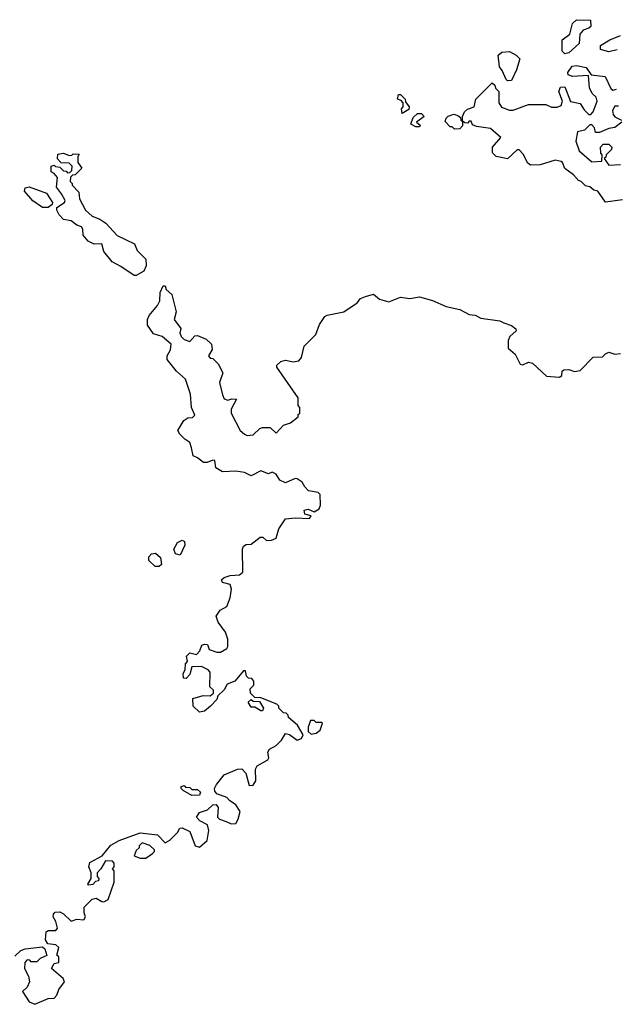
# Model space of a CAD drawing. Extents: x 2380107 to 2585170, y 384273 to 546161.
# Tile 89 of 256: x 2448116 to 2451228, y 470298 to 475440. Entities that reach past the tile are written whole.
import ezdxf

# ---------------------------------------------------------------- set-up
doc = ezdxf.new("R2010")
doc.units = 0

msp = doc.modelspace()

# ---------------------------------------------------------------- linework, layer by layer
at = {"layer": '0CON05XD'}
for points in [[(2450965, 475262.5), (2450950, 475275), (2450950, 475335), (2450990, 475365), (2451005, 475420), (2451025, 475440), (2451098.3, 475438.3), (2451100, 475405), (2451090, 475395), (2451060, 475385), (2451042.5, 475365), (2451040, 475315), (2450985, 475267.5), (2450965, 475262.5)], [(2451237.5, 475282.5), (2451195, 475272.5), (2451150, 475285), (2451150, 475305), (2451200, 475335), (2451255, 475356.7)], [(2450665, 475120), (2450657, 475127), (2450637.5, 475175), (2450623, 475193), (2450616.7, 475255), (2450635, 475271.2), (2450675, 475273.3), (2450710, 475255), (2450730, 475235), (2450711.7, 475178.3), (2450685, 475122.5), (2450665, 475120)], [(2451265, 474500), (2451177.5, 474487.5), (2451137.5, 474545), (2451115, 474550), (2451095, 474567.5), (2451071.7, 474571.7), (2451050, 474595), (2451035, 474600), (2451009.3, 474629.3), (2450963.6, 474663.6), (2450952.5, 474695), (2450945, 474700), (2450914.1, 474705.9), (2450835, 474681.4), (2450785, 474680), (2450770.7, 474690.7), (2450747, 474737), (2450725, 474760), (2450715, 474760), (2450665, 474713.3), (2450605, 474726), (2450585.8, 474745), (2450585.8, 474774.2), (2450630, 474825), (2450575, 474872.5), (2450503, 474883), (2450481.7, 474891.7), (2450475, 474910), (2450465, 474910), (2450455, 474900), (2450441.7, 474901.7), (2450430, 474910), (2450430, 474935), (2450440.7, 474959.3), (2450455, 474972.5), (2450490, 474985), (2450500, 475025), (2450585, 475110), (2450598.3, 475098.3), (2450601.7, 475081.7), (2450620, 475065), (2450620, 475005), (2450633, 474983), (2450675, 474967.5), (2450695, 474967.5), (2450773.6, 474996.4), (2450825, 474997.5), (2450865, 474997.5), (2450895, 474982.5), (2450925, 474982.5), (2450945, 474992.5), (2450952.5, 475015), (2450932.5, 475065), (2450941.7, 475088.3), (2450965, 475090), (2450993.3, 475013.3), (2451045, 475002.5), (2451065, 474970), (2451090, 474945), (2451100, 474945), (2451111.7, 474958.3), (2451132.5, 475015), (2451127.5, 475035), (2451107.5, 475055), (2451093.6, 475083.6), (2451088.3, 475148.3), (2451005, 475143.3), (2450981.7, 475151.7), (2450980, 475165), (2451003, 475197), (2451025, 475200), (2451075, 475190), (2451102.5, 475152.5), (2451175, 475142.5), (2451205, 475080), (2451215, 475072.5), (2451235, 475077.5)], [(2450115, 474950), (2450110, 474975), (2450120, 474985), (2450120, 475005), (2450108.3, 475018.3), (2450090, 475025), (2450095, 475050), (2450105, 475050), (2450130, 475025), (2450131.7, 475011.7), (2450150, 474985), (2450148.3, 474971.7), (2450115, 474950)], [(2451245, 474987.5), (2451225, 474987.5), (2451213.9, 474966.1), (2451216.7, 474945), (2451225, 474932.5), (2451260, 474915)], [(2450205, 474880), (2450185, 474880), (2450160, 474895), (2450171.7, 474928.3), (2450195, 474950), (2450215, 474950), (2450230, 474935), (2450190, 474905), (2450208.3, 474888.3), (2450205, 474880)], [(2450388.3, 474868.3), (2450375, 474880), (2450365, 474880), (2450338.3, 474908.3), (2450343.6, 474926.4), (2450355, 474936.7), (2450385, 474946.7), (2450405, 474940), (2450418.3, 474928.3), (2450420, 474915), (2450430, 474910), (2450430, 474885), (2450415, 474870), (2450388.3, 474868.3)], [(2451262.5, 474905), (2451225, 474877.5), (2451195, 474872.5), (2451145, 474850), (2451125, 474850), (2451120, 474875), (2451105, 474890), (2451095, 474890), (2451067, 474863), (2451030, 474855), (2451022.5, 474805), (2451038.8, 474755), (2451105, 474697.5), (2451158.3, 474701.7), (2451160, 474735), (2451153, 474743), (2451150, 474775), (2451165, 474790), (2451195, 474790), (2451210, 474775), (2451208.3, 474761.7), (2451180, 474735), (2451178.3, 474721.7), (2451170, 474715), (2451195, 474680), (2451255, 474683.3)], [(2448725, 474103.8), (2448714.3, 474104.3), (2448645, 474151.4), (2448598.8, 474175), (2448555, 474230), (2448545, 474270), (2448505, 474268.1), (2448473.2, 474283.2), (2448447.5, 474315), (2448446.2, 474346.2), (2448438.3, 474358.3), (2448415, 474366.2), (2448385, 474389.2), (2448345, 474396), (2448321.1, 474421.1), (2448309.2, 474445), (2448310.3, 474459.7), (2448350, 474485), (2448352.5, 474495), (2448335, 474530), (2448307.5, 474565), (2448312.5, 474615), (2448296.4, 474636.4), (2448280, 474645), (2448280, 474675), (2448295, 474680), (2448303, 474673), (2448325, 474670), (2448345, 474650), (2448358.3, 474648.3), (2448365, 474640), (2448378.3, 474641.7), (2448388.3, 474651.7), (2448390, 474675), (2448375, 474690), (2448331.7, 474691.7), (2448313, 474713), (2448315, 474737.5), (2448345, 474742.5), (2448375, 474730), (2448388.3, 474731.7), (2448395, 474740), (2448427, 474737), (2448420, 474725), (2448420, 474695), (2448440, 474665), (2448405, 474630), (2448391.7, 474628.3), (2448381.7, 474618.3), (2448380, 474595), (2448390, 474585), (2448390, 474575), (2448425, 474540), (2448427.5, 474505), (2448460, 474445), (2448493.9, 474413.9), (2448535, 474397.5), (2448565, 474377.5), (2448625, 474312.5), (2448715, 474270), (2448730, 474235), (2448775, 474190), (2448776.4, 474153.6), (2448763.6, 474126.4), (2448725, 474103.8)], [(2448235, 474458.6), (2448183.6, 474493.6), (2448141.2, 474545), (2448145, 474562.5), (2448165, 474566.7), (2448255, 474533.3), (2448286.7, 474485), (2448286, 474474), (2448265, 474459.2), (2448235, 474458.6)], [(2448090.7, 470549.3), (2448121.7, 470578.3), (2448145, 470587.5), (2448235, 470597.5), (2448247, 470587), (2448258.3, 470551.7), (2448223, 470537), (2448205, 470520), (2448175, 470520), (2448168.3, 470528.3), (2448155, 470530), (2448142.5, 470515), (2448140, 470485), (2448162.5, 470445), (2448166.7, 470415), (2448155, 470387.5), (2448130, 470365), (2448165, 470310), (2448195, 470297.5), (2448265, 470327.5), (2448295, 470330), (2448310, 470345), (2448320, 470375), (2448350, 470415), (2448343, 470433), (2448282.5, 470485), (2448295, 470510), (2448320, 470515), (2448320, 470545), (2448310, 470555), (2448320, 470595), (2448305, 470607.5), (2448263, 470613), (2448250, 470635), (2448253.6, 470676.4), (2448265, 470682.5), (2448305, 470682.5), (2448312.5, 470695), (2448305, 470730), (2448290, 470755), (2448291.7, 470768.3), (2448301.7, 470778.3), (2448325, 470780), (2448345, 470770), (2448385, 470732.5), (2448415, 470742.5), (2448451.7, 470738.3), (2448460, 470755), (2448452.5, 470775), (2448452.5, 470805), (2448493.6, 470846.4), (2448515, 470852.5), (2448544.1, 470834.1), (2448555, 470833.3), (2448577.5, 470845), (2448610, 470935), (2448610, 470995), (2448600, 471005), (2448610, 471015), (2448610, 471035), (2448600, 471045), (2448563.3, 471046.7), (2448540, 471005), (2448520, 470985), (2448520, 470965), (2448530, 470955), (2448528.3, 470941.7), (2448511.7, 470938.3), (2448497, 470923), (2448475, 470920), (2448472.5, 470925), (2448490, 470955), (2448490, 470985), (2448477.5, 471015), (2448481.7, 471038.3), (2448546.7, 471073.3), (2448591.7, 471128.3), (2448635, 471153.3), (2448745, 471193.3), (2448835, 471182.5), (2448875, 471140), (2448900, 471155), (2448940, 471195), (2448951.7, 471218.3), (2448965, 471220), (2449005, 471200), (2449032.5, 471125), (2449055, 471117.5), (2449096.1, 471153.9), (2449104, 471205), (2449097.5, 471235), (2449057.5, 471255), (2449040, 471275), (2449055, 471300), (2449097, 471313), (2449125, 471340), (2449141.7, 471341.7), (2449152.5, 471325), (2449150, 471275), (2449160, 471265), (2449195, 471252.5), (2449220.7, 471240.7), (2449245, 471242.5), (2449257.5, 471265), (2449267.5, 471305), (2449245, 471340), (2449211.7, 471361.7), (2449198.3, 471378.3), (2449146.4, 471396.4), (2449135, 471410), (2449133.3, 471425), (2449143.9, 471446.1), (2449183.6, 471496.4), (2449253.6, 471526.4), (2449277, 471527), (2449297.5, 471505), (2449315, 471440), (2449335, 471442.5), (2449350, 471465), (2449347.5, 471525), (2449357, 471543), (2449412.5, 471575), (2449417.5, 471585), (2449412.5, 471615), (2449420.7, 471629.3), (2449455, 471650), (2449483, 471677), (2449505, 471712.5), (2449525, 471707.5), (2449565, 471677.5), (2449587.5, 471685), (2449597.5, 471705), (2449567.5, 471755), (2449520, 471795), (2449518.3, 471808.3), (2449508.3, 471818.3), (2449495, 471820), (2449470, 471845), (2449470, 471855), (2449460, 471865), (2449375, 471897.5), (2449345, 471900), (2449321.7, 471921.7), (2449320, 471945), (2449340, 471965), (2449340, 471985), (2449328.3, 471998.3), (2449311.7, 472001.7), (2449301.7, 472011.7), (2449295, 472040), (2449285, 472040), (2449240, 471985), (2449200, 471970), (2449185, 471940), (2449151.7, 471908.3), (2449145, 471890), (2449112.5, 471855), (2449080.7, 471829.3), (2449055, 471822.5), (2449022.5, 471855), (2449020, 471895), (2449075, 471910), (2449111.7, 471908.3), (2449128.3, 471921.7), (2449128.3, 471938.3), (2449110, 471955), (2449111.7, 472031.7), (2449100, 472045), (2449065, 472062.5), (2449015, 472060), (2449005, 472020), (2448985, 472000), (2448971.7, 472001.7), (2448970, 472025), (2448980, 472045), (2448982.5, 472075), (2448991.7, 472088.3), (2448987.5, 472115), (2449005, 472132.5), (2449040, 472125), (2449057, 472143), (2449067, 472173), (2449080.7, 472179.3), (2449096.4, 472176.4), (2449105, 472150), (2449145, 472137.5), (2449165, 472137.5), (2449197.5, 472155), (2449203, 472167), (2449203.3, 472205), (2449190.7, 472240.7), (2449153, 472293), (2449142.5, 472325), (2449163.6, 472356.4), (2449197.5, 472375), (2449215, 472420), (2449222.5, 472465), (2449215, 472490), (2449175, 472500), (2449170, 472515), (2449185, 472527.5), (2449215, 472536.7), (2449265, 472540), (2449282.5, 472555), (2449280, 472675), (2449285, 472690), (2449298.3, 472698.3), (2449325, 472700), (2449373, 472737), (2449387, 472737), (2449405, 472720), (2449431.7, 472721.7), (2449455, 472732.5), (2449469.3, 472780.7), (2449505, 472832.5), (2449555, 472838.8), (2449630, 472835), (2449638.3, 472848.3), (2449605, 472857.5), (2449602.5, 472877.5), (2449623.3, 472883.3), (2449655, 472870), (2449680, 472885), (2449687.5, 472905), (2449685, 472960), (2449675, 472970), (2449625, 472980), (2449605, 473000), (2449592.5, 473025), (2449565, 473041.2), (2449555, 473043.3), (2449505, 473020.8), (2449474.2, 473034.2), (2449455, 473066.7), (2449435, 473076.7), (2449415, 473067.5), (2449375, 473083.3), (2449325, 473057.5), (2449290, 473075), (2449245, 473082.5), (2449175, 473078), (2449140, 473100), (2449135, 473137.5), (2449125, 473140), (2449095, 473127.5), (2449077, 473127), (2449045, 473152.5), (2449021.7, 473161.7), (2449014.1, 473204.1), (2449005, 473232.5), (2448978.3, 473248.3), (2448952.5, 473275), (2448942.5, 473295), (2448973.6, 473346.4), (2448995, 473360), (2449018.3, 473361.7), (2449030, 473375), (2449013.9, 473413.9), (2449008.6, 473485), (2448982.3, 473562.3), (2448935, 473604.2), (2448886, 473665), (2448885.8, 473685), (2448903.8, 473715), (2448907.5, 473745), (2448860, 473785), (2448815, 473798.8), (2448784.3, 473845), (2448784.2, 473874.2), (2448791.9, 473895), (2448835, 473946.7), (2448847.7, 473972.3), (2448850, 474015), (2448865, 474050), (2448875, 474050), (2448881.7, 474031.7), (2448910, 474005), (2448932.5, 473915), (2448923.3, 473875), (2448957, 473827), (2448952.5, 473805), (2448960, 473785), (2448975, 473770), (2449005, 473760), (2449031.7, 473788.3), (2449045, 473790), (2449090.7, 473770.7), (2449117.5, 473745), (2449121.7, 473718.3), (2449102.5, 473685), (2449111.7, 473671.7), (2449125, 473670), (2449153, 473643), (2449176.4, 473596.4), (2449160, 473545), (2449175, 473480), (2449185, 473460), (2449203, 473453), (2449225, 473460), (2449248.3, 473458.3), (2449220, 473405), (2449220, 473385), (2449267.5, 473295), (2449290, 473275), (2449305, 473267.5), (2449335, 473272.5), (2449370, 473305), (2449385, 473310), (2449425, 473310), (2449455, 473280), (2449495, 473322.5), (2449530, 473335), (2449570, 473365), (2449571.7, 473378.3), (2449580, 473385), (2449580, 473415), (2449570, 473425), (2449570, 473465), (2449460, 473625), (2449460, 473635), (2449480, 473655), (2449505, 473662.5), (2449545, 473653.3), (2449575, 473657.5), (2449587.5, 473675), (2449602.5, 473735), (2449662.5, 473795), (2449681.7, 473848.3), (2449710.7, 473889.3), (2449723, 473897), (2449810, 473915), (2449879.3, 473960.7), (2449897, 473983), (2449922.5, 473995), (2449965, 474006.7), (2449995, 473980), (2450045, 473966.7), (2450105, 473990), (2450155, 473984.1), (2450205, 473992.9), (2450272.9, 473972.9), (2450345, 473942.5), (2450415, 473926.2), (2450465, 473901.1), (2450495, 473896.2), (2450525, 473881.9), (2450625, 473866.7), (2450645, 473856.7)], [(2450645, 473856.7), (2450685, 473842.5), (2450707.5, 473825), (2450710, 473815), (2450677.5, 473785), (2450667.5, 473765), (2450667.5, 473725), (2450705, 473692.5), (2450730.7, 473640.7), (2450745, 473637.5), (2450775, 473651.2), (2450795, 473646.7), (2450868.3, 473578.3), (2450936.7, 473573.3), (2450948.3, 473581.7), (2450950, 473605), (2450958.3, 473611.7), (2450985, 473612.5), (2451015, 473603.3), (2451045, 473607.5), (2451113, 473677), (2451161.7, 473678.3), (2451176.2, 473695), (2451195, 473702.9), (2451225, 473693.8), (2451255, 473696.9)], [(2448955, 472642.5), (2448930.7, 472650.7), (2448921.2, 472675), (2448940.3, 472709.7), (2448965, 472721.2), (2448976.7, 472715), (2448978, 472695), (2448955, 472642.5)], [(2448845, 472583.8), (2448824.3, 472584.3), (2448790, 472615), (2448790, 472635), (2448805, 472650), (2448825, 472653.8), (2448851.2, 472631.2), (2448856.2, 472595), (2448845, 472583.8)], [(2449385, 471830), (2449375, 471830), (2449345, 471850), (2449325, 471850), (2449310, 471875), (2449325, 471890), (2449335, 471880), (2449368.3, 471878.3), (2449390, 471845), (2449385, 471830)], [(2449638.3, 471708.3), (2449665, 471713.3), (2449685, 471730), (2449697.5, 471765), (2449695, 471770), (2449665, 471770), (2449655, 471780), (2449635, 471780), (2449622.5, 471745), (2449623, 471723), (2449638.3, 471708.3)], [(2449015, 471387.5), (2448970, 471415), (2448960, 471425), (2448960, 471435), (2448975, 471440), (2448981.7, 471431.7), (2449005, 471430), (2449015, 471420), (2449045, 471420), (2449060, 471405), (2449055, 471390), (2449015, 471387.5)], [(2448775, 471060), (2448810, 471085), (2448820, 471095), (2448820, 471105), (2448796.1, 471126.1), (2448755, 471140), (2448740, 471125), (2448740, 471115), (2448725, 471100), (2448713, 471073), (2448745, 471060), (2448775, 471060)]]:
    msp.add_lwpolyline(points, dxfattribs=at)

doc.saveas('drawing.dxf')
